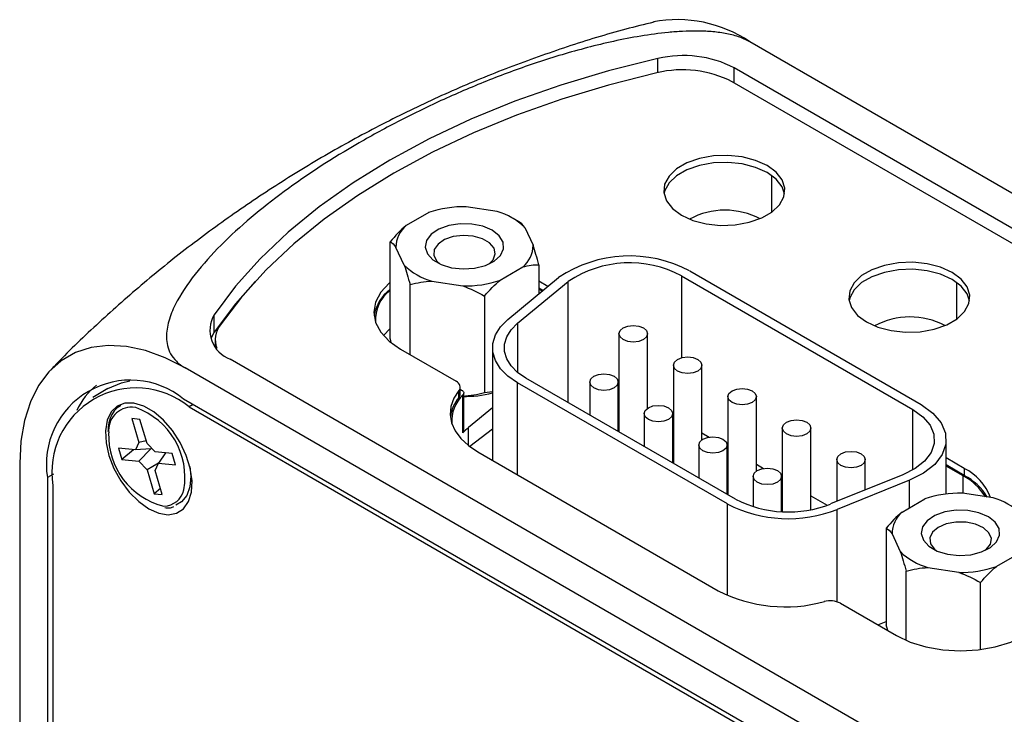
# Model space of a CAD drawing. Header units: inches. Extents: x 6.4 to 30, y 4.1 to 18.2.
# Tile 33 of 34: x 26.6 to 27.9, y 12.9 to 13.9. Entities that reach past the tile are written whole.
import ezdxf

# ---------------------------------------------------------------- set-up
doc = ezdxf.new("R2010")
doc.units = ezdxf.units.IN
doc.header["$LTSCALE"] = 2
doc.header["$MEASUREMENT"] = 0

msp = doc.modelspace()

# ---------------------------------------------------------------- linework, layer by layer
at = {"color": 7, "linetype": 'Continuous', "lineweight": 25}
for p, q in [((29.4516, 12.7508), (27.5827, 13.8297)), ((29.0718, 12.921), (27.5611, 13.7931)), ((29.0617, 12.9057), (27.5583, 13.7736)), ((27.1324, 13.5902), (27.1007, 13.5719)), ((27.2285, 13.5917), (27.1852, 13.5984)), ((27.259, 13.5773), (27.2507, 13.5821)), ((27.2672, 13.5694), (27.2788, 13.5443)), ((27.0784, 13.4137), (27.0784, 13.5494)), ((27.0982, 13.5164), (27.0865, 13.5414)), ((27.2329, 13.4956), (27.2646, 13.5139)), ((27.287, 13.5171), (27.287, 13.4761)), ((27.4985, 13.5083), (27.823, 13.3209)), ((27.1368, 13.4941), (27.1801, 13.4874)), ((27.2436, 13.4404), (27.3147, 13.499)), ((27.2571, 13.435), (27.3281, 13.4936)), ((27.2997, 13.4866), (27.287, 13.494)), ((27.4869, 13.5016), (27.8114, 13.3142)), ((27.1063, 13.3909), (27.1063, 13.4892)), ((27.2927, 13.4809), (27.287, 13.4842)), ((27.2917, 13.4801), (27.287, 13.4829)), ((27.2106, 13.473), (27.2106, 13.3374)), ((26.8316, 13.4223), (26.8316, 13.4468)), ((27.0784, 13.4277), (27.0689, 13.4178)), ((26.8331, 13.4115), (26.8331, 13.4026)), ((27.0798, 13.4091), (27.0784, 13.4137)), ((27.3993, 13.4202), (27.3993, 13.2827)), ((27.4393, 13.3158), (27.4393, 13.4202)), ((27.0928, 13.3987), (27.1708, 13.3536)), ((27.2219, 13.4006), (27.2219, 13.2428)), ((26.854, 13.3849), (28.3647, 12.5128)), ((28.6596, 12.2936), (26.7907, 13.3725)), ((27.4757, 13.3762), (27.4757, 13.2386)), ((27.5157, 13.2717), (27.5157, 13.3762)), ((27.5629, 13.1883), (27.2687, 13.3581)), ((26.6826, 13.3434), (26.6614, 13.3311)), ((27.1748, 13.3308), (27.1748, 13.3406)), ((27.1767, 13.3357), (27.1767, 13.3455)), ((27.1767, 13.3424), (27.1786, 13.3413)), ((27.5513, 13.1816), (27.2571, 13.3514)), ((27.3583, 13.3525), (27.3583, 13.3064)), ((27.3983, 13.2833), (27.3983, 13.3525)), ((28.6596, 12.2487), (26.7886, 13.3288)), ((27.1804, 13.2814), (27.1804, 13.3344)), ((27.1816, 13.2841), (27.1816, 13.3372)), ((27.2219, 13.339), (27.2106, 13.3374)), ((27.5521, 13.3321), (27.5521, 13.1945)), ((27.5921, 13.2276), (27.5921, 13.3321)), ((26.7964, 13.3178), (28.6695, 12.2364)), ((27.2219, 13.3165), (27.1882, 13.2887)), ((26.7274, 13.3002), (26.716, 13.3013)), ((26.716, 13.3013), (26.726, 13.2677)), ((26.7374, 13.2666), (26.7274, 13.3002)), ((27.4347, 13.3084), (27.4347, 13.2623)), ((27.4747, 13.2392), (27.4747, 13.3084)), ((27.2219, 13.2866), (27.1902, 13.262)), ((27.6284, 13.288), (27.6284, 13.1709)), ((27.6684, 13.1736), (27.6684, 13.288)), ((27.5157, 13.2813), (27.5258, 13.2755)), ((27.8583, 13.1955), (27.8583, 13.2718)), ((26.7214, 13.2574), (26.6973, 13.2597)), ((26.6973, 13.2597), (26.702, 13.2439)), ((26.7182, 13.2577), (26.702, 13.2439)), ((26.726, 13.2677), (26.7214, 13.2574)), ((26.7429, 13.259), (26.7214, 13.2574)), ((26.7363, 13.2703), (26.726, 13.2677)), ((26.7429, 13.259), (26.7261, 13.2415)), ((26.7487, 13.2547), (26.7374, 13.2666)), ((26.7442, 13.2594), (26.7429, 13.259)), ((27.5111, 13.2643), (27.5111, 13.2182)), ((27.5511, 13.1951), (27.5511, 13.2643)), ((27.5511, 13.2609), (27.5521, 13.2603)), ((26.702, 13.2439), (26.7261, 13.2415)), ((26.7728, 13.2523), (26.7487, 13.2547)), ((26.7632, 13.2533), (26.7534, 13.2389)), ((26.7775, 13.2365), (26.7728, 13.2523)), ((27.2013, 13.2547), (27.5385, 13.06)), ((27.7048, 13.2439), (27.7048, 13.1851)), ((27.7448, 13.2013), (27.7448, 13.2439)), ((27.8836, 13.2315), (27.8583, 13.2461)), ((26.5588, 13.2385), (26.5588, 10.2402)), ((26.7261, 13.2415), (26.7374, 13.2296)), ((26.7534, 13.2389), (26.7374, 13.2296)), ((26.7487, 13.2285), (26.7534, 13.2389)), ((26.7534, 13.2389), (26.7775, 13.2365)), ((27.5921, 13.2372), (27.6022, 13.2314)), ((27.8836, 13.2217), (27.8583, 13.2363)), ((27.8819, 13.221), (27.8583, 13.2347)), ((27.8836, 13.2315), (27.8836, 13.2217)), ((26.5977, 13.2185), (26.5977, 10.4333)), ((26.7374, 13.2296), (26.7474, 13.196)), ((26.7587, 13.1949), (26.7487, 13.2285)), ((27.5874, 13.2202), (27.5874, 13.1778)), ((27.6274, 13.1709), (27.6274, 13.2202)), ((27.6274, 13.2168), (27.6284, 13.2162)), ((27.7975, 13.2226), (27.6961, 13.1816)), ((26.6054, 13.2075), (26.6054, 10.4329)), ((26.7562, 13.2034), (26.7474, 13.196)), ((26.7985, 13.2109), (26.7988, 13.2141)), ((27.8069, 13.2148), (27.7055, 13.1738)), ((26.7474, 13.196), (26.7587, 13.1949)), ((27.6684, 13.1931), (27.6915, 13.1798)), ((27.7964, 13.1703), (27.8281, 13.1886)), ((27.9243, 13.19), (27.8809, 13.1967)), ((27.7741, 13.1477), (27.7741, 13.0121)), ((27.7823, 13.1398), (27.7939, 13.1148)), ((27.9604, 13.1122), (27.9286, 13.0939)), ((27.8325, 13.0925), (27.8759, 13.0858)), ((27.802, 12.9903), (27.802, 13.0875)), ((27.9063, 12.9773), (27.9063, 13.0714)), ((27.7099, 13.0424), (27.7886, 12.997)), ((27.7624, 13.0121), (27.7741, 13.0168)), ((27.7765, 13.004), (27.7741, 13.0121))]:
    msp.add_line(p, q, dxfattribs=at)
at = {"color": 8, "linetype": 'Continuous', "lineweight": 25}
for p, q in [((27.4539, 13.7864), (27.4539, 13.8061)), ((27.5611, 13.772), (27.5611, 13.7931)), ((27.6136, 13.5908), (27.6136, 13.642)), ((27.3281, 13.3238), (27.3281, 13.4936)), ((27.4869, 13.5016), (27.4869, 13.3865)), ((27.8731, 13.441), (27.8731, 13.4922)), ((27.2571, 13.435), (27.2571, 13.3661)), ((27.2571, 13.2225), (27.2571, 13.3514)), ((26.7215, 13.3167), (26.7168, 13.3174)), ((26.802, 13.321), (26.7964, 13.3178)), ((27.8114, 13.2293), (27.8114, 13.3142)), ((27.1882, 13.2635), (27.1882, 13.2887)), ((26.606, 13.2233), (26.5977, 13.2185)), ((27.8819, 13.1966), (27.8819, 13.221)), ((27.8069, 13.1763), (27.8069, 13.2148)), ((27.5513, 13.0536), (27.5513, 13.1816)), ((27.7055, 13.0444), (27.7055, 13.1738))]:
    msp.add_line(p, q, dxfattribs=at)
at = {"color": 7, "linetype": 'Continuous', "lineweight": 25, "flags": 128}
for points in [[(27.4539, 13.8061), (27.3846, 13.7888), (27.3176, 13.7688), (27.2531, 13.7462), (27.1915, 13.7211), (27.1329, 13.6936), (27.0778, 13.6639), (27.0263, 13.6321), (26.9787, 13.5983), (26.9353, 13.5627), (26.8962, 13.5255), (26.8615, 13.4868), (26.8316, 13.4468)], [(27.4526, 13.7861), (27.3847, 13.7689), (27.319, 13.749), (27.2557, 13.7267), (27.1952, 13.7019), (27.1377, 13.6748), (27.0835, 13.6456), (27.0329, 13.6143), (26.986, 13.5811), (26.9431, 13.5462), (26.9044, 13.5097), (26.87, 13.4717), (26.8401, 13.4325)], [(27.4869, 13.5866), (27.5031, 13.5793), (27.5217, 13.5745), (27.5419, 13.5723), (27.5624, 13.573), (27.5819, 13.5766), (27.5995, 13.5827), (27.6139, 13.591), (27.6245, 13.6012), (27.6306, 13.6125), (27.6319, 13.6243), (27.6282, 13.6359), (27.6198, 13.6467), (27.6071, 13.656), (27.591, 13.6633), (27.5723, 13.6682), (27.5522, 13.6703), (27.5317, 13.6696), (27.5121, 13.6661), (27.4946, 13.6599), (27.4801, 13.6516), (27.4695, 13.6414), (27.4634, 13.6302), (27.4622, 13.6183), (27.4659, 13.6067), (27.4743, 13.5959), (27.4869, 13.5866)], [(27.6316, 13.6164), (27.6282, 13.6261), (27.6198, 13.6369), (27.6071, 13.6462), (27.591, 13.6535), (27.5723, 13.6584), (27.5522, 13.6605), (27.5317, 13.6598), (27.5121, 13.6563), (27.4946, 13.6501), (27.4801, 13.6418), (27.4695, 13.6317), (27.4634, 13.6204), (27.4625, 13.6164)], [(27.2216, 13.5654), (27.2084, 13.571), (27.1929, 13.5741), (27.1765, 13.5745), (27.1606, 13.572), (27.1467, 13.567), (27.136, 13.5598), (27.1294, 13.5511), (27.1276, 13.5417), (27.1306, 13.5324), (27.1383, 13.524), (27.1499, 13.5173), (27.1645, 13.5128), (27.1806, 13.5111), (27.1969, 13.5121), (27.212, 13.5159), (27.2244, 13.5221), (27.2332, 13.5302), (27.2374, 13.5393), (27.2368, 13.5488), (27.2314, 13.5577), (27.2216, 13.5654)], [(27.217, 13.518), (27.223, 13.5241), (27.2259, 13.5322), (27.2242, 13.5404), (27.2179, 13.5478), (27.2078, 13.5536), (27.195, 13.5572), (27.1809, 13.5582), (27.1669, 13.5565), (27.1547, 13.5523), (27.1455, 13.546), (27.1403, 13.5384), (27.1397, 13.5301), (27.1438, 13.5223), (27.1484, 13.518)], [(27.7464, 13.4368), (27.7626, 13.4295), (27.7813, 13.4247), (27.8014, 13.4225), (27.8219, 13.4232), (27.8414, 13.4268), (27.859, 13.4329), (27.8735, 13.4412), (27.8841, 13.4514), (27.8901, 13.4627), (27.8914, 13.4745), (27.8877, 13.4861), (27.8793, 13.4969), (27.8666, 13.5062), (27.8505, 13.5135), (27.8318, 13.5183), (27.8117, 13.5205), (27.7912, 13.5198), (27.7717, 13.5162), (27.7541, 13.5101), (27.7396, 13.5018), (27.729, 13.4916), (27.7229, 13.4803), (27.7217, 13.4685), (27.7254, 13.4569), (27.7338, 13.4461), (27.7464, 13.4368)], [(27.8911, 13.4666), (27.8877, 13.4763), (27.8793, 13.4871), (27.8666, 13.4964), (27.8505, 13.5037), (27.8318, 13.5085), (27.8117, 13.5107), (27.7912, 13.51), (27.7717, 13.5064), (27.7541, 13.5003), (27.7396, 13.492), (27.729, 13.4818), (27.7229, 13.4705), (27.722, 13.4666)], [(26.8891, 13.4936), (26.8615, 13.4623), (26.8316, 13.4223)], [(27.0784, 13.4924), (27.077, 13.4913), (27.0653, 13.4786), (27.058, 13.4648), (27.0556, 13.4505), (27.058, 13.4362), (27.0653, 13.4225), (27.077, 13.4098), (27.0928, 13.3987)], [(27.2571, 13.3514), (27.2436, 13.3607), (27.2331, 13.3712), (27.226, 13.3826), (27.2223, 13.3945), (27.2223, 13.4066), (27.226, 13.4186), (27.2331, 13.4299), (27.2436, 13.4404)], [(27.2687, 13.3581), (27.2571, 13.3661), (27.248, 13.3752), (27.2418, 13.385), (27.2387, 13.3953), (27.2387, 13.4058), (27.2418, 13.4161), (27.248, 13.4259), (27.2571, 13.435)], [(27.4335, 13.4121), (27.427, 13.4096), (27.4193, 13.4087), (27.4117, 13.4096), (27.4052, 13.4121), (27.4009, 13.4158), (27.3993, 13.4202), (27.4009, 13.4247), (27.4052, 13.4284), (27.4117, 13.4309), (27.4193, 13.4318), (27.427, 13.4309), (27.4335, 13.4284), (27.4378, 13.4247), (27.4393, 13.4202), (27.4378, 13.4158), (27.4335, 13.4121)], [(26.8316, 13.4223), (26.8273, 13.4144), (26.827, 13.4135)], [(26.7907, 13.3725), (26.7628, 13.3867), (26.7352, 13.3967), (26.7085, 13.4025), (26.6829, 13.404), (26.659, 13.4011), (26.6369, 13.3939), (26.6171, 13.3825), (26.5998, 13.367), (26.5853, 13.3477), (26.5739, 13.3248), (26.5655, 13.2987), (26.5605, 13.2698), (26.5588, 13.2385)], [(27.5098, 13.368), (27.5034, 13.3655), (27.4957, 13.3646), (27.488, 13.3655), (27.4816, 13.368), (27.4772, 13.3717), (27.4757, 13.3762), (27.4772, 13.3806), (27.4816, 13.3843), (27.488, 13.3868), (27.4957, 13.3877), (27.5034, 13.3868), (27.5098, 13.3843), (27.5142, 13.3806), (27.5157, 13.3762), (27.5142, 13.3717), (27.5098, 13.368)], [(26.6826, 13.3434), (26.7014, 13.3515), (26.7132, 13.3544)], [(27.3925, 13.3443), (27.386, 13.3418), (27.3783, 13.3409), (27.3707, 13.3418), (27.3642, 13.3443), (27.3598, 13.3481), (27.3583, 13.3525), (27.3598, 13.3569), (27.3642, 13.3606), (27.3707, 13.3631), (27.3783, 13.364), (27.386, 13.3631), (27.3925, 13.3606), (27.3968, 13.3569), (27.3983, 13.3525), (27.3968, 13.3481), (27.3925, 13.3443)], [(27.1748, 13.3406), (27.1678, 13.3298), (27.1637, 13.3184), (27.1626, 13.3068), (27.1646, 13.2953), (27.1696, 13.2841), (27.1776, 13.2734), (27.1882, 13.2635), (27.2013, 13.2547)], [(27.1748, 13.3406), (27.1759, 13.3423), (27.1765, 13.344), (27.1766, 13.3458), (27.1763, 13.3475), (27.1756, 13.3492), (27.1744, 13.3508), (27.1728, 13.3523), (27.1708, 13.3536)], [(27.1786, 13.3413), (27.1797, 13.3406), (27.1805, 13.3398), (27.1811, 13.3389), (27.1815, 13.338), (27.1816, 13.3371), (27.1814, 13.3362), (27.181, 13.3353), (27.1804, 13.3344)], [(27.5862, 13.3239), (27.5797, 13.3214), (27.5721, 13.3205), (27.5644, 13.3214), (27.5579, 13.3239), (27.5536, 13.3276), (27.5521, 13.3321), (27.5536, 13.3365), (27.5579, 13.3402), (27.5644, 13.3427), (27.5721, 13.3436), (27.5797, 13.3427), (27.5862, 13.3402), (27.5905, 13.3365), (27.5921, 13.3321), (27.5905, 13.3276), (27.5862, 13.3239)], [(26.7398, 13.1749), (26.7538, 13.1687), (26.7671, 13.1666), (26.7789, 13.1687), (26.7886, 13.175), (26.7956, 13.185), (26.7997, 13.1983), (26.8005, 13.2141), (26.7981, 13.2316), (26.7925, 13.2498), (26.784, 13.2677), (26.7732, 13.2845), (26.7606, 13.2991), (26.7469, 13.3108), (26.7327, 13.3189), (26.719, 13.3231), (26.7064, 13.323), (26.6956, 13.3188), (26.6871, 13.3106), (26.6815, 13.2989), (26.6791, 13.2842), (26.6799, 13.2675), (26.684, 13.2495), (26.691, 13.2313), (26.7007, 13.2139), (26.7125, 13.1981), (26.7258, 13.1849), (26.7398, 13.1749)], [(27.4688, 13.3002), (27.4623, 13.2977), (27.4547, 13.2968), (27.447, 13.2977), (27.4405, 13.3002), (27.4362, 13.304), (27.4347, 13.3084), (27.4362, 13.3128), (27.4405, 13.3166), (27.447, 13.3191), (27.4547, 13.3199), (27.4623, 13.3191), (27.4688, 13.3166), (27.4732, 13.3128), (27.4747, 13.3084), (27.4732, 13.304), (27.4688, 13.3002)], [(27.8114, 13.3142), (27.8256, 13.304), (27.8356, 13.2923), (27.841, 13.2796), (27.8415, 13.2665), (27.8371, 13.2537), (27.8279, 13.2418), (27.8146, 13.2312), (27.7975, 13.2226)], [(27.823, 13.3209), (27.8394, 13.3091), (27.851, 13.2956), (27.8573, 13.2809), (27.8578, 13.2657), (27.8527, 13.2509), (27.8422, 13.237), (27.8266, 13.2248), (27.8069, 13.2148)], [(27.6626, 13.2798), (27.6561, 13.2773), (27.6484, 13.2764), (27.6408, 13.2773), (27.6343, 13.2798), (27.63, 13.2836), (27.6284, 13.288), (27.63, 13.2924), (27.6343, 13.2961), (27.6408, 13.2986), (27.6484, 13.2995), (27.6561, 13.2986), (27.6626, 13.2961), (27.6669, 13.2924), (27.6684, 13.288), (27.6669, 13.2836), (27.6626, 13.2798)], [(27.5452, 13.2561), (27.5387, 13.2536), (27.5311, 13.2528), (27.5234, 13.2536), (27.5169, 13.2561), (27.5126, 13.2599), (27.5111, 13.2643), (27.5126, 13.2687), (27.5169, 13.2725), (27.5234, 13.275), (27.5311, 13.2759), (27.5387, 13.275), (27.5452, 13.2725), (27.5495, 13.2687), (27.5511, 13.2643), (27.5495, 13.2599), (27.5452, 13.2561)], [(27.7389, 13.2357), (27.7325, 13.2332), (27.7248, 13.2323), (27.7171, 13.2332), (27.7107, 13.2357), (27.7063, 13.2395), (27.7048, 13.2439), (27.7063, 13.2483), (27.7107, 13.2521), (27.7171, 13.2546), (27.7248, 13.2554), (27.7325, 13.2546), (27.7389, 13.2521), (27.7433, 13.2483), (27.7448, 13.2439), (27.7433, 13.2395), (27.7389, 13.2357)], [(26.7974, 13.2343), (26.7989, 13.2207), (26.7976, 13.2058), (26.7932, 13.1936), (26.7859, 13.1847), (26.7776, 13.1801)], [(27.6216, 13.2121), (27.6151, 13.2096), (27.6074, 13.2087), (27.5998, 13.2096), (27.5933, 13.2121), (27.5889, 13.2158), (27.5874, 13.2202), (27.5889, 13.2246), (27.5933, 13.2284), (27.5998, 13.2309), (27.6074, 13.2318), (27.6151, 13.2309), (27.6216, 13.2284), (27.6259, 13.2246), (27.6274, 13.2202), (27.6259, 13.2158), (27.6216, 13.2121)], [(27.8251, 13.1495), (27.8233, 13.1401), (27.8264, 13.1307), (27.834, 13.1224), (27.8457, 13.1156), (27.8602, 13.1112), (27.8763, 13.1095), (27.8926, 13.1105), (27.9077, 13.1143), (27.9202, 13.1205), (27.9289, 13.1285), (27.9332, 13.1377), (27.9325, 13.1472), (27.9271, 13.1561), (27.9174, 13.1637), (27.9041, 13.1694), (27.8886, 13.1725), (27.8722, 13.1729), (27.8563, 13.1704), (27.8424, 13.1654), (27.8317, 13.1582), (27.8251, 13.1495)], [(27.9202, 13.1251), (27.9216, 13.1333), (27.9183, 13.1413), (27.9106, 13.1483), (27.8995, 13.1534), (27.8861, 13.1562), (27.8718, 13.1563), (27.8583, 13.1538), (27.8469, 13.1488), (27.839, 13.142), (27.8353, 13.134), (27.8363, 13.1258), (27.8418, 13.1182), (27.8441, 13.1163)], [(27.9127, 13.1163), (27.9143, 13.1176), (27.9202, 13.1251)], [(27.7886, 12.997), (27.8078, 12.9879), (27.8298, 12.9811), (27.8536, 12.9769), (27.8784, 12.9755), (27.9032, 12.9769), (27.927, 12.9811), (27.9489, 12.9879), (27.9682, 12.997), (27.984, 13.0081), (27.9957, 13.0208), (28.0029, 13.0345), (28.0054, 13.0488), (28.0029, 13.0631), (27.9957, 13.0769), (27.984, 13.0896), (27.9827, 13.0907)]]:
    msp.add_lwpolyline(points, dxfattribs=at)
at = {"color": 7, "linetype": 'Continuous', "lineweight": 25}
for centre, radius, start, end in [((27.4812, 13.6789), 0.1818, 56.0509, 100.6805), ((27.49, 13.6546), 0.1557, 62.8298, 103.4296), ((27.4886, 13.6378), 0.1526, 62.8386, 103.6538), ((27.1818, 13.4453), 0.1531, 88.7468, 108.8393), ((27.2044, 13.5052), 0.0897, 45.6094, 74.3959), ((27.548, 13.4885), 0.1051, 61.8855, 118.27), ((27.1263, 13.5415), 0.0398, 130.1442, 180.0588), ((27.239, 13.5443), 0.0398, 310.1442, 0.0588), ((27.4143, 13.3507), 0.1787, 61.902, 123.8807), ((27.1609, 13.5805), 0.0897, 225.6094, 254.3959), ((27.4142, 13.3654), 0.1543, 61.902, 123.8807), ((27.1835, 13.6404), 0.1531, 268.7468, 288.8393), ((27.1147, 13.4352), 0.0598, 127.4582, 169.9384), ((27.1088, 13.4398), 0.051, 126.6432, 183.5993), ((26.8683, 13.4251), 0.0427, 149.3823, 250.3715), ((27.8076, 13.3386), 0.1052, 62.2964, 118.2543), ((26.868, 13.4116), 0.0349, 143.1664, 199.3196), ((26.7141, 13.2374), 0.1179, 50.7967, 189.214), ((26.7218, 13.2264), 0.1179, 50.7967, 189.214), ((26.7327, 13.2682), 0.1039, 129.5255, 154.5671), ((27.2145, 13.2972), 0.052, 139.6906, 172.7852), ((27.2153, 13.298), 0.0505, 133.779, 184.2169), ((27.1689, 13.3358), 0.00772, 319.4783, 358.7679), ((27.183, 13.4911), 0.1587, 268.9616, 284.1707), ((26.6863, 13.2185), 0.1043, 350.5659, 70.2967), ((27.2414, 13.224), 0.0838, 129.3844, 136.7516), ((26.7852, 13.2774), 0.1017, 177.8304, 256.3058), ((27.1776, 13.2842), 0.00395, 314.0106, 358.6539), ((27.8511, 13.1653), 0.0737, 20.0805, 63.8353), ((27.8426, 13.1474), 0.0835, 32.0768, 61.8712), ((27.846, 13.1494), 0.0815, 30.9519, 62.4651), ((27.8776, 13.0437), 0.1531, 88.7468, 108.8393), ((27.9001, 13.1036), 0.0897, 45.6094, 74.3959), ((27.637, 13.3493), 0.1883, 242.9112, 291.3061), ((27.6369, 13.3331), 0.1627, 242.9112, 291.3061), ((27.8221, 13.1398), 0.0398, 130.1442, 180.0588), ((27.8567, 13.1789), 0.0897, 225.6094, 254.3959), ((27.8792, 13.2388), 0.1531, 268.7468, 288.8393), ((27.6326, 13.2437), 0.2064, 242.8944, 285.3836), ((27.6956, 13.0146), 0.0313, 62.8944, 105.3836)]:
    msp.add_arc(centre, radius, start, end, dxfattribs=at)
at = {"color": 8, "linetype": 'Continuous', "lineweight": 25}
for centre, radius, start, end in [((26.7162, 13.2847), 0.0328, 88.9521, 185.9783), ((26.7606, 13.208), 0.0293, 271.0124, 347.0445)]:
    msp.add_arc(centre, radius, start, end, dxfattribs=at)
at = {"color": 7, "linetype": 'Continuous', "lineweight": 25}
for points, knots in [([(27.448, 13.8571), (27.4349, 13.8539), (27.3943, 13.8441), (27.3266, 13.8231), (27.2453, 13.7944), (27.1652, 13.7614), (27.0867, 13.7246), (27.0101, 13.684), (26.9357, 13.6399), (26.8639, 13.5925), (26.7949, 13.5421), (26.7288, 13.4889), (26.6663, 13.4329), (26.6242, 13.393), (26.6039, 13.3711), (26.6024, 13.3695)], [0, 0, 0, 0, 0.0412049, 0.1284863, 0.2158865, 0.3032926, 0.3906096, 0.477756, 0.5646589, 0.6512452, 0.7374317, 0.8231503, 0.9083281, 0.9928836, 1, 1, 1, 1]), ([(27.5827, 13.8297), (27.5779, 13.8324), (27.5726, 13.8347), (27.5609, 13.8387), (27.5547, 13.8402), (27.5419, 13.8425), (27.5352, 13.8434), (27.522, 13.8444), (27.5153, 13.8447), (27.5019, 13.8447), (27.4952, 13.8446), (27.4819, 13.8439), (27.4752, 13.8434), (27.4556, 13.8415), (27.4426, 13.8397), (27.4169, 13.8355), (27.4042, 13.833), (27.3793, 13.8276), (27.3671, 13.8246), (27.331, 13.8152), (27.3076, 13.8082), (27.2619, 13.793), (27.2396, 13.7848), (27.1959, 13.7675), (27.1745, 13.7584), (27.1327, 13.7395), (27.1124, 13.7296), (27.0728, 13.7093), (27.0535, 13.6987), (26.9972, 13.6662), (26.9622, 13.6435), (26.8975, 13.5959), (26.8676, 13.571), (26.8282, 13.5315), (26.8159, 13.5179), (26.7938, 13.4898), (26.7842, 13.4755), (26.7732, 13.4533), (26.7701, 13.4457), (26.7658, 13.4305), (26.7645, 13.4229), (26.7648, 13.4074), (26.7664, 13.3997), (26.7725, 13.3885), (26.7752, 13.385), (26.7819, 13.3783), (26.786, 13.3752), (26.7907, 13.3725)], [0, 0, 0, 0, 0.015625, 0.015625, 0.03125, 0.03125, 0.046875, 0.046875, 0.0625, 0.0625, 0.078125, 0.078125, 0.09375, 0.09375, 0.125, 0.125, 0.15625, 0.15625, 0.1875, 0.1875, 0.25, 0.25, 0.3125, 0.3125, 0.375, 0.375, 0.4375, 0.4375, 0.5, 0.5, 0.625, 0.625, 0.75, 0.75, 0.8125, 0.8125, 0.875, 0.875, 0.90625, 0.90625, 0.9375, 0.9375, 0.96875, 0.96875, 0.984375, 0.984375, 1, 1, 1, 1]), ([(26.7008, 13.3197), (26.6982, 13.3181), (26.6924, 13.3145), (26.6865, 13.3048), (26.6829, 13.2943), (26.6827, 13.2864), (26.6826, 13.2834)], [0, 0, 0, 0, 0.239588, 0.526659, 0.818623, 1, 1, 1, 1]), ([(26.7623, 13.1765), (26.7651, 13.1762), (26.7697, 13.1757), (26.7736, 13.1774), (26.7751, 13.1781)], [0, 0, 0, 0, 0.601365, 1, 1, 1, 1])]:
    msp.add_open_spline(points, degree=3, knots=knots, dxfattribs=at)
for points in [[(27.2672, 13.5694), (27.2643, 13.5734), (27.2616, 13.5758), (27.259, 13.5773)], [(27.1007, 13.5719), (27.0929, 13.5653), (27.0855, 13.5576), (27.0784, 13.5494)], [(27.0784, 13.5494), (27.081, 13.5479), (27.0837, 13.5455), (27.0865, 13.5414)], [(27.287, 13.5171), (27.2843, 13.5269), (27.2816, 13.5361), (27.2788, 13.5443)], [(27.0982, 13.5164), (27.101, 13.5081), (27.1037, 13.4989), (27.1063, 13.4892)], [(27.2646, 13.5139), (27.2724, 13.5163), (27.2798, 13.5171), (27.287, 13.5171)], [(27.1063, 13.4892), (27.1161, 13.4918), (27.1261, 13.4936), (27.1368, 13.4941)], [(27.2106, 13.473), (27.2177, 13.4813), (27.2251, 13.489), (27.2329, 13.4956)], [(27.1801, 13.4874), (27.1908, 13.4836), (27.2009, 13.4787), (27.2106, 13.473)], [(27.2106, 13.3374), (27.2009, 13.3348), (27.1908, 13.3329), (27.1801, 13.3324)], [(27.7964, 13.1703), (27.7886, 13.1637), (27.7812, 13.156), (27.7741, 13.1477)], [(27.7741, 13.1477), (27.7767, 13.1462), (27.7794, 13.1438), (27.7823, 13.1398)], [(27.7939, 13.1148), (27.7967, 13.1065), (27.7994, 13.0973), (27.802, 13.0875)], [(27.802, 13.0875), (27.8118, 13.0901), (27.8219, 13.092), (27.8325, 13.0925)], [(27.9063, 13.0714), (27.9135, 13.0796), (27.9208, 13.0873), (27.9286, 13.0939)], [(27.8759, 13.0858), (27.8865, 13.082), (27.8966, 13.077), (27.9063, 13.0714)]]:
    msp.add_open_spline(points, degree=3, dxfattribs=at)

doc.saveas('drawing.dxf')
